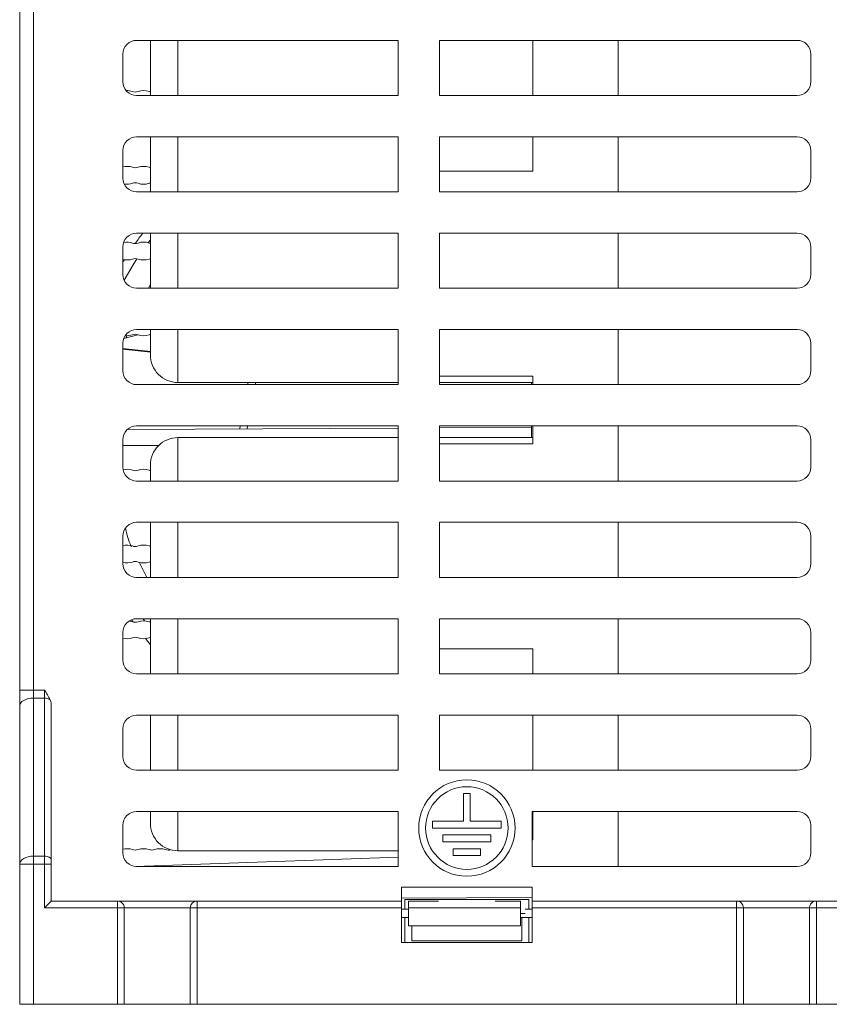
# Model space of a CAD drawing. Header units: millimetres. Extents: x -420 to 420, y -297 to 297.
# Tile 63 of 146: x -270 to -211, y 94 to 166. Entities that reach past the tile are written whole.
import ezdxf

# ---------------------------------------------------------------- set-up
doc = ezdxf.new("R2010")
doc.units = ezdxf.units.MM
doc.header["$MEASUREMENT"] = 0
doc.layers.add('layer 1', color=7, linetype='Continuous')

msp = doc.modelspace()

# ---------------------------------------------------------------- linework, layer by layer
at = {"layer": 'layer 1', "lineweight": 9}
for points in [[(-269.8955, 117.1018), (-269.8955, 117.1018), (-269.8955, 204.0474), (-269.8955, 204.0474)], [(-268.8955, 204.1655), (-268.8955, 204.1655), (-268.8955, 117.1018), (-268.8955, 117.1018)], [(-242.3955, 164.2835), (-242.3955, 164.2835), (-261.3955, 164.2835), (-261.3955, 164.2835)], [(-260.3955, 160.2835), (-260.3955, 160.2835), (-260.3955, 164.2835), (-260.3955, 164.2835)], [(-258.3955, 164.2835), (-258.3955, 164.2835), (-258.3955, 160.2835), (-258.3955, 160.2835)], [(-242.3955, 164.2835), (-242.3955, 164.2835), (-242.3955, 160.2835), (-242.3955, 160.2835)], [(-213.3955, 164.2835), (-213.3955, 164.2835), (-239.3955, 164.2835), (-239.3955, 164.2835)], [(-239.3955, 160.2835), (-239.3955, 160.2835), (-239.3955, 164.2835), (-239.3955, 164.2835)], [(-232.5955, 160.2835), (-232.5955, 160.2835), (-232.5955, 164.2835), (-232.5955, 164.2835)], [(-226.3955, 164.2835), (-226.3955, 164.2835), (-226.3955, 160.2835), (-226.3955, 160.2835)], [(-262.3955, 163.2835), (-262.3955, 163.2835), (-262.3955, 161.2835), (-262.3955, 161.2835)], [(-212.3955, 161.2835), (-212.3955, 161.2835), (-212.3955, 163.2835), (-212.3955, 163.2835)], [(-213.3955, 160.2835), (-212.8432, 160.2835), (-212.3955, 160.7312), (-212.3955, 161.2835)], [(-261.6955, 160.5649), (-261.8425, 160.6169), (-261.9983, 160.6397), (-262.1542, 160.6321)], [(-261.6955, 160.5649), (-261.5661, 160.5191), (-261.4249, 160.5191), (-261.2955, 160.5649)], [(-261.3955, 160.2835), (-261.3955, 160.2835), (-242.3955, 160.2835), (-242.3955, 160.2835)], [(-260.4955, 160.5649), (-260.7543, 160.6564), (-261.0366, 160.6564), (-261.2955, 160.5649)], [(-260.4955, 160.5649), (-260.4629, 160.5534), (-260.4295, 160.5447), (-260.3955, 160.5389)], [(-239.3955, 160.2835), (-239.3955, 160.2835), (-213.3955, 160.2835), (-213.3955, 160.2835)], [(-242.3955, 157.2835), (-242.3955, 157.2835), (-261.3955, 157.2835), (-261.3955, 157.2835)], [(-260.3955, 153.4192), (-260.3955, 153.4192), (-260.3955, 157.2835), (-260.3955, 157.2835)], [(-258.3955, 157.2835), (-258.3955, 157.2835), (-258.3955, 153.2622), (-258.3955, 153.2622)], [(-242.3955, 157.2835), (-242.3955, 157.2835), (-242.3955, 153.2835), (-242.3955, 153.2835)], [(-213.3955, 157.2835), (-213.3955, 157.2835), (-239.3955, 157.2835), (-239.3955, 157.2835)], [(-239.3955, 153.2835), (-239.3955, 153.2835), (-239.3955, 157.2835), (-239.3955, 157.2835)], [(-232.5955, 154.784), (-232.5955, 154.784), (-232.5955, 157.2835), (-232.5955, 157.2835)], [(-226.3955, 157.2835), (-226.3955, 157.2835), (-226.3955, 153.2835), (-226.3955, 153.2835)], [(-262.3955, 156.2835), (-262.3955, 156.2835), (-262.3955, 154.2835), (-262.3955, 154.2835)], [(-212.3955, 154.2835), (-212.3955, 154.2835), (-212.3955, 156.2835), (-212.3955, 156.2835)], [(-261.6955, 155.0649), (-261.9206, 155.1445), (-262.1643, 155.1551), (-262.3955, 155.0954)], [(-260.4955, 155.0649), (-260.7543, 155.1564), (-261.0366, 155.1564), (-261.2955, 155.0649)], [(-261.6955, 155.0649), (-261.5661, 155.0191), (-261.4249, 155.0191), (-261.2955, 155.0649)], [(-260.4955, 155.0649), (-260.4629, 155.0534), (-260.4295, 155.0447), (-260.3955, 155.0389)], [(-232.5955, 154.784), (-232.5955, 154.784), (-239.3955, 154.784), (-239.3955, 154.784)], [(-262.2969, 153.8505), (-262.0953, 153.8162), (-261.8883, 153.834), (-261.6955, 153.9021)], [(-261.2955, 153.9021), (-261.4249, 153.9479), (-261.5661, 153.9479), (-261.6955, 153.9021)], [(-261.2955, 153.9021), (-261.0366, 153.8106), (-260.7543, 153.8106), (-260.4955, 153.9021)], [(-260.3955, 153.928), (-260.4295, 153.9223), (-260.4629, 153.9136), (-260.4955, 153.9021)], [(-213.3955, 153.2835), (-212.8432, 153.2835), (-212.3955, 153.7312), (-212.3955, 154.2835)], [(-261.3955, 153.2835), (-261.3955, 153.2835), (-242.3955, 153.2835), (-242.3955, 153.2835)], [(-260.3955, 153.2835), (-260.3955, 153.2835), (-260.3955, 153.4192), (-260.3955, 153.4192)], [(-239.3955, 153.2835), (-239.3955, 153.2835), (-213.3955, 153.2835), (-213.3955, 153.2835)], [(-260.9438, 150.2835), (-261.1334, 150.0361), (-261.3182, 149.7851), (-261.498, 149.5306)], [(-242.3955, 150.2835), (-242.3955, 150.2835), (-261.3955, 150.2835), (-261.3955, 150.2835)], [(-260.3955, 146.2835), (-260.3955, 146.2835), (-260.3955, 150.2835), (-260.3955, 150.2835)], [(-258.3955, 150.2835), (-258.3955, 150.2835), (-258.3955, 146.2835), (-258.3955, 146.2835)], [(-242.3955, 150.2835), (-242.3955, 150.2835), (-242.3955, 146.2835), (-242.3955, 146.2835)], [(-213.3955, 150.2835), (-213.3955, 150.2835), (-239.3955, 150.2835), (-239.3955, 150.2835)], [(-239.3955, 146.2835), (-239.3955, 146.2835), (-239.3955, 150.2835), (-239.3955, 150.2835)], [(-226.3955, 150.2835), (-226.3955, 150.2835), (-226.3955, 146.2835), (-226.3955, 146.2835)], [(-261.6955, 149.5649), (-261.9027, 149.6382), (-262.1262, 149.6531), (-262.3413, 149.608)], [(-261.6955, 149.5649), (-261.5661, 149.5191), (-261.4249, 149.5191), (-261.2955, 149.5649)], [(-260.4955, 149.5649), (-260.7543, 149.6564), (-261.0366, 149.6564), (-261.2955, 149.5649)], [(-260.4955, 149.5649), (-260.4629, 149.5534), (-260.4295, 149.5447), (-260.3955, 149.5389)], [(-262.3955, 149.2835), (-262.3955, 149.2835), (-262.3955, 147.2835), (-262.3955, 147.2835)], [(-212.3955, 147.2835), (-212.3955, 147.2835), (-212.3955, 149.2835), (-212.3955, 149.2835)], [(-262.3955, 148.3716), (-262.1643, 148.3119), (-261.9206, 148.3225), (-261.6955, 148.4021)], [(-262.2819, 148.3481), (-262.3201, 148.2867), (-262.3579, 148.2252), (-262.3955, 148.1635)], [(-261.2955, 148.4021), (-261.4249, 148.4479), (-261.5661, 148.4479), (-261.6955, 148.4021)], [(-261.2955, 148.4021), (-261.0366, 148.3106), (-260.7543, 148.3106), (-260.4955, 148.4021)], [(-260.3955, 148.428), (-260.4295, 148.4223), (-260.4629, 148.4136), (-260.4955, 148.4021)], [(-213.3955, 146.2835), (-212.8432, 146.2835), (-212.3955, 146.7312), (-212.3955, 147.2835)], [(-261.3955, 146.2835), (-261.3955, 146.2835), (-242.3955, 146.2835), (-242.3955, 146.2835)], [(-260.3955, 146.5538), (-260.3955, 146.5538), (-260.5352, 146.2835), (-260.5352, 146.2835)], [(-239.3955, 146.2835), (-239.3955, 146.2835), (-213.3955, 146.2835), (-213.3955, 146.2835)], [(-242.3955, 143.2835), (-242.3955, 143.2835), (-261.3955, 143.2835), (-261.3955, 143.2835)], [(-260.3955, 141.4396), (-260.3955, 141.4396), (-260.3955, 143.2835), (-260.3955, 143.2835)], [(-258.3955, 143.2835), (-258.3955, 143.2835), (-258.3955, 139.4396), (-258.3955, 139.4396)], [(-242.3955, 143.2835), (-242.3955, 143.2835), (-242.3955, 139.2835), (-242.3955, 139.2835)], [(-213.3955, 143.2835), (-213.3955, 143.2835), (-239.3955, 143.2835), (-239.3955, 143.2835)], [(-239.3955, 139.2835), (-239.3955, 139.2835), (-239.3955, 143.2835), (-239.3955, 143.2835)], [(-226.3955, 143.2835), (-226.3955, 143.2835), (-226.3955, 139.2835), (-226.3955, 139.2835)], [(-261.3061, 142.9058), (-261.3061, 142.9058), (-262.3333, 142.6305), (-262.3333, 142.6305)], [(-262.2259, 142.8406), (-262.0467, 142.821), (-261.8654, 142.842), (-261.6955, 142.9021)], [(-262.0986, 142.8464), (-262.0986, 142.8464), (-262.1524, 142.679), (-262.1524, 142.679)], [(-261.2955, 142.9021), (-261.4249, 142.9479), (-261.5661, 142.9479), (-261.6955, 142.9021)], [(-261.2955, 142.9021), (-261.0366, 142.8106), (-260.7543, 142.8106), (-260.4955, 142.9021)], [(-260.3955, 142.928), (-260.4295, 142.9223), (-260.4629, 142.9136), (-260.4955, 142.9021)], [(-262.3955, 142.2835), (-262.3955, 142.2835), (-262.3955, 140.2835), (-262.3955, 140.2835)], [(-260.3955, 141.6861), (-260.3955, 141.6861), (-262.3955, 141.9146), (-262.3955, 141.9146)], [(-260.3955, 141.6304), (-260.3955, 141.6304), (-262.3955, 141.8478), (-262.3955, 141.8478)], [(-212.3955, 140.2835), (-212.3955, 140.2835), (-212.3955, 142.2835), (-212.3955, 142.2835)], [(-213.3955, 139.2835), (-212.8432, 139.2835), (-212.3955, 139.7312), (-212.3955, 140.2835)], [(-258.3955, 139.4396), (-258.3955, 139.4396), (-242.3955, 139.4396), (-242.3955, 139.4396)], [(-253.3427, 139.2835), (-253.3427, 139.2835), (-253.2924, 139.4396), (-253.2924, 139.4396)], [(-252.7701, 139.2835), (-252.7701, 139.2835), (-252.7252, 139.4396), (-252.7252, 139.4396)], [(-232.5955, 139.8945), (-232.5955, 139.8945), (-239.3955, 139.8945), (-239.3955, 139.8945)], [(-239.3955, 139.4396), (-239.3955, 139.4396), (-232.5955, 139.4396), (-232.5955, 139.4396)], [(-232.6955, 139.2835), (-232.6955, 139.2835), (-232.6955, 139.4396), (-232.6955, 139.4396)], [(-232.5955, 139.2835), (-232.5955, 139.2835), (-232.5955, 139.8945), (-232.5955, 139.8945)], [(-261.3955, 139.2835), (-261.3955, 139.2835), (-242.3955, 139.2835), (-242.3955, 139.2835)], [(-239.3955, 139.2835), (-239.3955, 139.2835), (-213.3955, 139.2835), (-213.3955, 139.2835)], [(-262.0687, 136.0229), (-262.0687, 136.0229), (-242.3955, 136.1259), (-242.3955, 136.1259)], [(-242.3955, 136.2835), (-242.3955, 136.2835), (-261.3955, 136.2835), (-261.3955, 136.2835)], [(-253.8894, 136.0658), (-253.8894, 136.0658), (-253.8805, 136.2835), (-253.8805, 136.2835)], [(-253.3601, 136.0685), (-253.3601, 136.0685), (-253.3404, 136.2835), (-253.3404, 136.2835)], [(-242.3955, 136.2835), (-242.3955, 136.2835), (-242.3955, 132.2835), (-242.3955, 132.2835)], [(-213.3955, 136.2835), (-213.3955, 136.2835), (-239.3955, 136.2835), (-239.3955, 136.2835)], [(-239.3955, 132.2835), (-239.3955, 132.2835), (-239.3955, 136.2835), (-239.3955, 136.2835)], [(-239.3955, 136.1417), (-239.3955, 136.1417), (-232.6955, 136.1767), (-232.6955, 136.1767)], [(-232.6955, 135.4339), (-232.6955, 135.4339), (-232.6955, 136.2835), (-232.6955, 136.2835)], [(-232.5955, 134.979), (-232.5955, 134.979), (-232.5955, 136.2835), (-232.5955, 136.2835)], [(-226.3955, 136.2835), (-226.3955, 136.2835), (-226.3955, 132.2835), (-226.3955, 132.2835)], [(-262.3955, 135.2835), (-262.3955, 135.2835), (-262.3955, 133.2835), (-262.3955, 133.2835)], [(-242.3955, 135.4339), (-242.3955, 135.4339), (-258.3955, 135.4339), (-258.3955, 135.4339)], [(-258.3955, 135.4339), (-258.3955, 135.4339), (-258.3955, 132.2835), (-258.3955, 132.2835)], [(-232.5955, 135.4339), (-232.5955, 135.4339), (-239.3955, 135.4339), (-239.3955, 135.4339)], [(-212.3955, 133.2835), (-212.3955, 133.2835), (-212.3955, 135.2835), (-212.3955, 135.2835)], [(-262.3955, 134.8689), (-262.3955, 134.8689), (-259.8025, 134.8553), (-259.8025, 134.8553)], [(-232.5955, 134.979), (-232.5955, 134.979), (-239.3955, 134.979), (-239.3955, 134.979)], [(-261.6955, 133.0649), (-261.9149, 133.1425), (-262.1522, 133.1545), (-262.3784, 133.0997)], [(-261.6955, 133.0649), (-261.5661, 133.0191), (-261.4249, 133.0191), (-261.2955, 133.0649)], [(-260.4955, 133.0649), (-260.7543, 133.1564), (-261.0366, 133.1564), (-261.2955, 133.0649)], [(-260.4955, 133.0649), (-260.4629, 133.0534), (-260.4295, 133.0447), (-260.3955, 133.0389)], [(-260.3955, 132.2835), (-260.3955, 132.2835), (-260.3955, 133.4339), (-260.3955, 133.4339)], [(-213.3955, 132.2835), (-212.8432, 132.2835), (-212.3955, 132.7312), (-212.3955, 133.2835)], [(-261.3955, 132.2835), (-261.3955, 132.2835), (-242.3955, 132.2835), (-242.3955, 132.2835)], [(-239.3955, 132.2835), (-239.3955, 132.2835), (-213.3955, 132.2835), (-213.3955, 132.2835)], [(-242.3955, 129.2835), (-242.3955, 129.2835), (-261.3955, 129.2835), (-261.3955, 129.2835)], [(-260.3955, 125.2835), (-260.3955, 125.2835), (-260.3955, 129.2835), (-260.3955, 129.2835)], [(-258.3955, 129.2835), (-258.3955, 129.2835), (-258.3955, 125.2835), (-258.3955, 125.2835)], [(-242.3955, 129.2835), (-242.3955, 129.2835), (-242.3955, 125.2835), (-242.3955, 125.2835)], [(-213.3955, 129.2835), (-213.3955, 129.2835), (-239.3955, 129.2835), (-239.3955, 129.2835)], [(-239.3955, 125.2835), (-239.3955, 125.2835), (-239.3955, 129.2835), (-239.3955, 129.2835)], [(-226.3955, 129.2835), (-226.3955, 129.2835), (-226.3955, 125.2835), (-226.3955, 125.2835)], [(-262.3955, 128.2835), (-262.3955, 128.2835), (-262.3955, 126.2835), (-262.3955, 126.2835)], [(-212.3955, 126.2835), (-212.3955, 126.2835), (-212.3955, 128.2835), (-212.3955, 128.2835)], [(-261.6955, 127.5649), (-261.9206, 127.6445), (-262.1643, 127.6551), (-262.3955, 127.5954)], [(-261.6955, 127.5649), (-261.5661, 127.5191), (-261.4249, 127.5191), (-261.2955, 127.5649)], [(-260.4955, 127.5649), (-260.7543, 127.6564), (-261.0366, 127.6564), (-261.2955, 127.5649)], [(-260.4955, 127.5649), (-260.4629, 127.5534), (-260.4295, 127.5447), (-260.3955, 127.5389)], [(-262.3955, 126.3716), (-262.1643, 126.3119), (-261.9206, 126.3225), (-261.6955, 126.4021)], [(-261.2955, 126.4021), (-261.4249, 126.4479), (-261.5661, 126.4479), (-261.6955, 126.4021)], [(-261.2955, 126.4021), (-261.0366, 126.3106), (-260.7543, 126.3106), (-260.4955, 126.4021)], [(-261.2042, 126.3836), (-261.2042, 126.3836), (-260.6467, 125.2835), (-260.6467, 125.2835)], [(-260.3955, 126.428), (-260.4295, 126.4223), (-260.4629, 126.4136), (-260.4955, 126.4021)], [(-213.3955, 125.2835), (-212.8432, 125.2835), (-212.3955, 125.7312), (-212.3955, 126.2835)], [(-261.3955, 125.2835), (-261.3955, 125.2835), (-242.3955, 125.2835), (-242.3955, 125.2835)], [(-239.3955, 125.2835), (-239.3955, 125.2835), (-213.3955, 125.2835), (-213.3955, 125.2835)], [(-242.3955, 122.2835), (-242.3955, 122.2835), (-261.3955, 122.2835), (-261.3955, 122.2835)], [(-260.8178, 122.131), (-260.8178, 122.131), (-260.9261, 122.2835), (-260.9261, 122.2835)], [(-260.3955, 118.2835), (-260.3955, 118.2835), (-260.3955, 122.2835), (-260.3955, 122.2835)], [(-258.3955, 122.2835), (-258.3955, 122.2835), (-258.3955, 118.2835), (-258.3955, 118.2835)], [(-242.3955, 122.2835), (-242.3955, 122.2835), (-242.3955, 118.2835), (-242.3955, 118.2835)], [(-213.3955, 122.2835), (-213.3955, 122.2835), (-239.3955, 122.2835), (-239.3955, 122.2835)], [(-239.3955, 118.2835), (-239.3955, 118.2835), (-239.3955, 122.2835), (-239.3955, 122.2835)], [(-226.3955, 122.2835), (-226.3955, 122.2835), (-226.3955, 118.2835), (-226.3955, 118.2835)], [(-261.6955, 122.0649), (-261.7742, 122.0927), (-261.8557, 122.1123), (-261.9385, 122.1232)], [(-261.7598, 122.2148), (-261.7598, 122.2148), (-261.6471, 122.05), (-261.6471, 122.05)], [(-261.6955, 122.0649), (-261.5661, 122.0191), (-261.4249, 122.0191), (-261.2955, 122.0649)], [(-260.4955, 122.0649), (-260.7543, 122.1564), (-261.0366, 122.1564), (-261.2955, 122.0649)], [(-260.4955, 122.0649), (-260.4629, 122.0534), (-260.4295, 122.0447), (-260.3955, 122.0389)], [(-262.3955, 121.2835), (-262.3955, 121.2835), (-262.3955, 119.2835), (-262.3955, 119.2835)], [(-262.3955, 120.8716), (-262.1643, 120.8119), (-261.9206, 120.8225), (-261.6955, 120.9021)], [(-261.2955, 120.9021), (-261.4249, 120.9479), (-261.5661, 120.9479), (-261.6955, 120.9021)], [(-261.2955, 120.9021), (-261.0366, 120.8106), (-260.7543, 120.8106), (-260.4955, 120.9021)], [(-260.3955, 120.928), (-260.4295, 120.9223), (-260.4629, 120.9136), (-260.4955, 120.9021)], [(-212.3955, 119.2835), (-212.3955, 119.2835), (-212.3955, 121.2835), (-212.3955, 121.2835)], [(-232.5955, 120.0896), (-232.5955, 120.0896), (-239.3955, 120.0896), (-239.3955, 120.0896)], [(-232.5955, 118.2835), (-232.5955, 118.2835), (-232.5955, 120.0896), (-232.5955, 120.0896)], [(-213.3955, 118.2835), (-212.8432, 118.2835), (-212.3955, 118.7312), (-212.3955, 119.2835)], [(-261.3955, 118.2835), (-261.3955, 118.2835), (-242.3955, 118.2835), (-242.3955, 118.2835)], [(-239.3955, 118.2835), (-239.3955, 118.2835), (-213.3955, 118.2835), (-213.3955, 118.2835)], [(-269.8955, 117.1018), (-269.8955, 117.1018), (-268.8955, 117.1018), (-268.8955, 117.1018)], [(-269.8955, 117.1018), (-269.8955, 117.1018), (-269.8955, 115.9458), (-269.8955, 115.9458)], [(-268.8955, 116.5238), (-268.8955, 116.5238), (-268.8955, 117.1018), (-268.8955, 117.1018)], [(-268.8955, 117.1018), (-268.8955, 117.1018), (-268.0955, 117.1018), (-268.0955, 117.1018)], [(-268.0955, 116.5238), (-268.0955, 116.5238), (-268.0955, 117.1018), (-268.0955, 117.1018)], [(-269.8955, 104.4652), (-269.8955, 104.4652), (-269.8955, 115.9458), (-269.8955, 115.9458)], [(-268.8955, 116.5238), (-268.8955, 116.5238), (-268.8955, 105.0432), (-268.8955, 105.0432)], [(-268.0955, 116.5238), (-268.0955, 116.5238), (-268.8955, 116.5238), (-268.8955, 116.5238)], [(-267.6776, 116.3935), (-267.7976, 116.484), (-267.9453, 116.53), (-268.0955, 116.5238)], [(-268.0955, 105.0432), (-268.0955, 105.0432), (-268.0955, 116.5238), (-268.0955, 116.5238)], [(-267.5955, 115.9185), (-267.5955, 116.0873), (-267.624, 116.2524), (-267.6776, 116.3935)], [(-267.6776, 116.3935), (-267.6776, 116.3935), (-267.6776, 116.3934), (-267.6776, 116.3934)], [(-267.5955, 115.9185), (-267.5955, 116.0873), (-267.624, 116.2524), (-267.6776, 116.3935)], [(-267.5955, 115.9185), (-267.5955, 116.0873), (-267.624, 116.2524), (-267.6776, 116.3934)], [(-267.5955, 115.9185), (-267.5955, 116.0873), (-267.624, 116.2524), (-267.6776, 116.3934)], [(-267.5955, 115.9185), (-267.5955, 116.0873), (-267.624, 116.2524), (-267.6776, 116.3934)], [(-267.5955, 115.9185), (-267.5955, 116.0873), (-267.624, 116.2524), (-267.6776, 116.3934)], [(-267.5955, 115.9185), (-267.5955, 116.0873), (-267.624, 116.2524), (-267.6776, 116.3934)], [(-267.5955, 115.9185), (-267.5955, 116.0873), (-267.624, 116.2524), (-267.6776, 116.3934)], [(-267.5955, 115.9185), (-267.5955, 116.0873), (-267.624, 116.2524), (-267.6776, 116.3934)], [(-267.5955, 115.9185), (-267.5955, 116.0873), (-267.624, 116.2524), (-267.6776, 116.3934)], [(-267.5955, 115.9185), (-267.5955, 116.0873), (-267.624, 116.2524), (-267.6776, 116.3934)], [(-267.5955, 115.9185), (-267.5955, 116.0873), (-267.624, 116.2524), (-267.6776, 116.3934)], [(-267.5955, 115.9185), (-267.5955, 116.0872), (-267.624, 116.2524), (-267.6776, 116.3934)], [(-267.5955, 115.9185), (-267.5955, 116.0872), (-267.624, 116.2524), (-267.6776, 116.3934)], [(-267.5955, 115.9184), (-267.5955, 116.0872), (-267.624, 116.2524), (-267.6776, 116.3934)], [(-267.5955, 115.9184), (-267.5955, 116.0872), (-267.624, 116.2524), (-267.6776, 116.3934)], [(-267.5955, 115.9184), (-267.5955, 116.0872), (-267.624, 116.2524), (-267.6776, 116.3934)], [(-267.5955, 115.9184), (-267.5955, 116.0872), (-267.624, 116.2523), (-267.6776, 116.3934)], [(-267.5955, 115.9184), (-267.5955, 116.0872), (-267.624, 116.2523), (-267.6776, 116.3934)], [(-267.5955, 115.9184), (-267.5955, 116.0872), (-267.624, 116.2523), (-267.6776, 116.3934)], [(-267.5955, 115.9184), (-267.5955, 116.0872), (-267.624, 116.2523), (-267.6776, 116.3934)], [(-267.5955, 115.9185), (-267.5955, 115.9185), (-267.5955, 115.9184), (-267.5955, 115.9184)], [(-267.5955, 115.9185), (-267.5955, 115.9185), (-267.5955, 104.7542), (-267.5955, 104.7542)], [(-242.3955, 115.2835), (-242.3955, 115.2835), (-261.3955, 115.2835), (-261.3955, 115.2835)], [(-260.3955, 111.2835), (-260.3955, 111.2835), (-260.3955, 115.2835), (-260.3955, 115.2835)], [(-258.3955, 115.2835), (-258.3955, 115.2835), (-258.3955, 111.2835), (-258.3955, 111.2835)], [(-242.3955, 115.2835), (-242.3955, 115.2835), (-242.3955, 111.2835), (-242.3955, 111.2835)], [(-213.3955, 115.2835), (-213.3955, 115.2835), (-239.3955, 115.2835), (-239.3955, 115.2835)], [(-239.3955, 111.2835), (-239.3955, 111.2835), (-239.3955, 115.2835), (-239.3955, 115.2835)], [(-232.5955, 111.2835), (-232.5955, 111.2835), (-232.5955, 115.2835), (-232.5955, 115.2835)], [(-226.3955, 115.2835), (-226.3955, 115.2835), (-226.3955, 111.2835), (-226.3955, 111.2835)], [(-262.3955, 114.2835), (-262.3955, 114.2835), (-262.3955, 112.2835), (-262.3955, 112.2835)], [(-212.3955, 112.2835), (-212.3955, 112.2835), (-212.3955, 114.2835), (-212.3955, 114.2835)], [(-213.3955, 111.2835), (-212.8432, 111.2835), (-212.3955, 111.7312), (-212.3955, 112.2835)], [(-261.3955, 111.2835), (-261.3955, 111.2835), (-242.3955, 111.2835), (-242.3955, 111.2835)], [(-239.3955, 111.2835), (-239.3955, 111.2835), (-213.3955, 111.2835), (-213.3955, 111.2835)], [(-237.6455, 109.5835), (-237.6455, 109.5835), (-237.6455, 107.5835), (-237.6455, 107.5835)], [(-237.6455, 109.5835), (-237.6455, 109.5835), (-237.1455, 109.5835), (-237.1455, 109.5835)], [(-237.1455, 109.5835), (-237.1455, 109.5835), (-237.1455, 107.5835), (-237.1455, 107.5835)], [(-242.3955, 108.2835), (-242.3955, 108.2835), (-261.3955, 108.2835), (-261.3955, 108.2835)], [(-260.3955, 107.7246), (-260.3955, 107.7246), (-260.3955, 108.2835), (-260.3955, 108.2835)], [(-258.3955, 108.2835), (-258.3955, 108.2835), (-258.3955, 105.7693), (-258.3955, 105.7693)], [(-242.3955, 108.2835), (-242.3955, 108.2835), (-242.3955, 104.2835), (-242.3955, 104.2835)], [(-213.3955, 108.2835), (-213.3955, 108.2835), (-232.6455, 108.2835), (-232.6455, 108.2835)], [(-232.6455, 108.2835), (-232.6455, 108.2835), (-232.6455, 104.2835), (-232.6455, 104.2835)], [(-232.5955, 106.2332), (-232.5955, 106.2332), (-232.5955, 108.2835), (-232.5955, 108.2835)], [(-226.3955, 108.2835), (-226.3955, 108.2835), (-226.3955, 104.2835), (-226.3955, 104.2835)], [(-262.3955, 107.2835), (-262.3955, 107.2835), (-262.3955, 105.2835), (-262.3955, 105.2835)], [(-260.3955, 107.4339), (-260.3955, 107.4339), (-260.3955, 107.7246), (-260.3955, 107.7246)], [(-239.8955, 107.5835), (-239.8955, 107.5835), (-237.6455, 107.5835), (-237.6455, 107.5835)], [(-239.8955, 107.0835), (-239.8955, 107.0835), (-239.8955, 107.5835), (-239.8955, 107.5835)], [(-237.1455, 107.5835), (-237.1455, 107.5835), (-234.8955, 107.5835), (-234.8955, 107.5835)], [(-234.8955, 107.0835), (-234.8955, 107.0835), (-234.8955, 107.5835), (-234.8955, 107.5835)], [(-212.3955, 105.2835), (-212.3955, 105.2835), (-212.3955, 107.2835), (-212.3955, 107.2835)], [(-239.8955, 107.0835), (-239.8955, 107.0835), (-234.8955, 107.0835), (-234.8955, 107.0835)], [(-239.1455, 106.0835), (-239.1455, 106.0835), (-239.1455, 106.5835), (-239.1455, 106.5835)], [(-239.1455, 106.5835), (-239.1455, 106.5835), (-235.6455, 106.5835), (-235.6455, 106.5835)], [(-235.6455, 106.0835), (-235.6455, 106.0835), (-235.6455, 106.5835), (-235.6455, 106.5835)], [(-232.6455, 106.8678), (-232.6455, 106.8678), (-232.5955, 106.8678), (-232.5955, 106.8678)], [(-239.1455, 106.0835), (-239.1455, 106.0835), (-235.6455, 106.0835), (-235.6455, 106.0835)], [(-232.5955, 106.2332), (-232.5955, 106.2332), (-232.6455, 106.2332), (-232.6455, 106.2332)], [(-261.6955, 105.5149), (-261.9206, 105.5945), (-262.1643, 105.6051), (-262.3955, 105.5454)], [(-261.6955, 105.5149), (-261.5661, 105.4691), (-261.4249, 105.4691), (-261.2955, 105.5149)], [(-260.4955, 105.5149), (-260.7543, 105.6064), (-261.0366, 105.6064), (-261.2955, 105.5149)], [(-260.4955, 105.5149), (-260.3661, 105.4691), (-260.2249, 105.4691), (-260.0955, 105.5149)], [(-259.2955, 105.5149), (-259.5543, 105.6064), (-259.8366, 105.6064), (-260.0955, 105.5149)], [(-259.2955, 105.5149), (-259.1761, 105.4727), (-259.0464, 105.4693), (-258.9249, 105.5053)], [(-258.3955, 105.7693), (-258.3955, 105.7693), (-258.3955, 105.4339), (-258.3955, 105.4339)], [(-258.3955, 105.4339), (-258.3955, 105.4339), (-242.3955, 105.4339), (-242.3955, 105.4339)], [(-238.3955, 105.0835), (-238.3955, 105.0835), (-238.3955, 105.5835), (-238.3955, 105.5835)], [(-238.3955, 105.5835), (-238.3955, 105.5835), (-236.3955, 105.5835), (-236.3955, 105.5835)], [(-236.3955, 105.0835), (-236.3955, 105.0835), (-236.3955, 105.5835), (-236.3955, 105.5835)], [(-213.3955, 104.2835), (-212.8432, 104.2835), (-212.3955, 104.7312), (-212.3955, 105.2835)], [(-269.8955, 94.2835), (-269.8955, 94.2835), (-269.8955, 104.4652), (-269.8955, 104.4652)], [(-269.8955, 104.4652), (-269.8955, 104.4652), (-268.8955, 104.4652), (-268.8955, 104.4652)], [(-268.8955, 104.4652), (-268.8955, 104.4652), (-268.8955, 105.0432), (-268.8955, 105.0432)], [(-268.8955, 105.0432), (-268.8955, 105.0432), (-268.0955, 105.0432), (-268.0955, 105.0432)], [(-268.8955, 104.4652), (-268.8955, 104.4652), (-268.8955, 94.2835), (-268.8955, 94.2835)], [(-268.0955, 104.4652), (-268.0955, 104.4652), (-268.8955, 104.4652), (-268.8955, 104.4652)], [(-268.0955, 104.4652), (-268.0955, 104.4652), (-268.0955, 105.0432), (-268.0955, 105.0432)], [(-268.0955, 101.2835), (-268.0955, 101.2835), (-268.0955, 104.4652), (-268.0955, 104.4652)], [(-267.5955, 104.4652), (-267.5955, 104.4652), (-268.0955, 104.4652), (-268.0955, 104.4652)], [(-267.5955, 104.7542), (-267.5955, 104.7542), (-267.5955, 104.4652), (-267.5955, 104.4652)], [(-267.5955, 104.4652), (-267.5955, 104.4652), (-267.5955, 101.7835), (-267.5955, 101.7835)], [(-261.5028, 104.2893), (-261.5028, 104.2893), (-242.3955, 104.9565), (-242.3955, 104.9565)], [(-238.3955, 105.0835), (-238.3955, 105.0835), (-236.3955, 105.0835), (-236.3955, 105.0835)], [(-261.3955, 104.2835), (-261.3955, 104.2835), (-242.3955, 104.2835), (-242.3955, 104.2835)], [(-232.6455, 104.2835), (-232.6455, 104.2835), (-213.3955, 104.2835), (-213.3955, 104.2835)], [(-242.1455, 102.7835), (-242.1455, 102.7835), (-232.6455, 102.7835), (-232.6455, 102.7835)], [(-242.1455, 101.7835), (-242.1455, 101.7835), (-242.1455, 102.7835), (-242.1455, 102.7835)], [(-232.6455, 101.7835), (-232.6455, 101.7835), (-232.6455, 102.7835), (-232.6455, 102.7835)], [(-267.5955, 101.7835), (-267.5955, 101.7835), (-268.0955, 101.2835), (-268.0955, 101.2835)], [(-267.5955, 101.7835), (-267.5955, 101.7835), (-262.7955, 101.7835), (-262.7955, 101.7835)], [(-262.7955, 101.7835), (-262.7955, 101.7835), (-262.7955, 101.2835), (-262.7955, 101.2835)], [(-262.7955, 101.7835), (-262.7955, 101.7835), (-256.9955, 101.7835), (-256.9955, 101.7835)], [(-256.9955, 101.7835), (-256.9955, 101.7835), (-256.9955, 101.2835), (-256.9955, 101.2835)], [(-256.9955, 101.7835), (-256.9955, 101.7835), (-242.1455, 101.7835), (-242.1455, 101.7835)], [(-242.1455, 101.9968), (-242.1455, 101.9968), (-232.6455, 102.0466), (-232.6455, 102.0466)], [(-242.1455, 101.7835), (-242.1455, 101.7835), (-242.1455, 101.2835), (-242.1455, 101.2835)], [(-241.8955, 101.1835), (-241.8955, 101.1835), (-241.8955, 101.8835), (-241.8955, 101.8835)], [(-241.8955, 101.8835), (-241.8955, 101.8835), (-232.8955, 101.8835), (-232.8955, 101.8835)], [(-241.6455, 101.7835), (-241.6455, 101.7835), (-239.457, 101.7835), (-239.457, 101.7835)], [(-241.6455, 101.2835), (-241.6455, 101.2835), (-241.6455, 101.7835), (-241.6455, 101.7835)], [(-235.3339, 101.7835), (-235.3339, 101.7835), (-233.4955, 101.7835), (-233.4955, 101.7835)], [(-233.4955, 101.7835), (-233.4955, 101.7835), (-233.4955, 101.2835), (-233.4955, 101.2835)], [(-232.8955, 101.8835), (-232.8955, 101.8835), (-232.8955, 101.1835), (-232.8955, 101.1835)], [(-232.6455, 101.7835), (-232.6455, 101.7835), (-217.7955, 101.7835), (-217.7955, 101.7835)], [(-232.6455, 101.2835), (-232.6455, 101.2835), (-232.6455, 101.7835), (-232.6455, 101.7835)], [(-217.7955, 101.7835), (-217.7955, 101.7835), (-217.7955, 101.2835), (-217.7955, 101.2835)], [(-217.7955, 101.7835), (-217.7955, 101.7835), (-211.9955, 101.7835), (-211.9955, 101.7835)], [(-211.9955, 101.7835), (-211.9955, 101.7835), (-211.9955, 101.2835), (-211.9955, 101.2835)], [(-211.9955, 101.7835), (-211.9955, 101.7835), (-207.1955, 101.7835), (-207.1955, 101.7835)], [(-262.7955, 101.2835), (-262.7955, 101.2835), (-268.0955, 101.2835), (-268.0955, 101.2835)], [(-262.7955, 94.2835), (-262.7955, 94.2835), (-262.7955, 101.2835), (-262.7955, 101.2835)], [(-262.7955, 101.2835), (-262.7955, 101.2835), (-262.2955, 101.2835), (-262.2955, 101.2835)], [(-262.2955, 101.2835), (-262.2955, 101.2835), (-262.2955, 94.2835), (-262.2955, 94.2835)], [(-257.4955, 101.2835), (-257.4955, 101.2835), (-262.2955, 101.2835), (-262.2955, 101.2835)], [(-257.4955, 94.2835), (-257.4955, 94.2835), (-257.4955, 101.2835), (-257.4955, 101.2835)], [(-257.4955, 101.2835), (-257.4955, 101.2835), (-256.9955, 101.2835), (-256.9955, 101.2835)], [(-256.9955, 101.2835), (-256.9955, 101.2835), (-256.9955, 94.2835), (-256.9955, 94.2835)], [(-242.1455, 101.2835), (-242.1455, 101.2835), (-256.9955, 101.2835), (-256.9955, 101.2835)], [(-242.1455, 101.2835), (-242.1455, 101.2835), (-242.1455, 98.7835), (-242.1455, 98.7835)], [(-241.6455, 101.1835), (-241.6455, 101.1835), (-242.1455, 101.1835), (-242.1455, 101.1835)], [(-233.4955, 101.2835), (-233.4955, 101.2835), (-241.6455, 101.2835), (-241.6455, 101.2835)], [(-241.6455, 99.9835), (-241.6455, 99.9835), (-241.6455, 101.2835), (-241.6455, 101.2835)], [(-233.4955, 99.9835), (-233.4955, 99.9835), (-233.4955, 101.2835), (-233.4955, 101.2835)], [(-233.1528, 100.8835), (-233.1528, 100.8835), (-233.4955, 100.8835), (-233.4955, 100.8835)], [(-232.6455, 101.1835), (-232.6455, 101.1835), (-233.1528, 101.1835), (-233.1528, 101.1835)], [(-232.6455, 98.7835), (-232.6455, 98.7835), (-232.6455, 101.2835), (-232.6455, 101.2835)], [(-217.7955, 101.2835), (-217.7955, 101.2835), (-232.6455, 101.2835), (-232.6455, 101.2835)], [(-217.7955, 94.2835), (-217.7955, 94.2835), (-217.7955, 101.2835), (-217.7955, 101.2835)], [(-217.7955, 101.2835), (-217.7955, 101.2835), (-217.2955, 101.2835), (-217.2955, 101.2835)], [(-217.2955, 101.2835), (-217.2955, 101.2835), (-217.2955, 94.2835), (-217.2955, 94.2835)], [(-212.4955, 101.2835), (-212.4955, 101.2835), (-217.2955, 101.2835), (-217.2955, 101.2835)], [(-212.4955, 94.2835), (-212.4955, 94.2835), (-212.4955, 101.2835), (-212.4955, 101.2835)], [(-212.4955, 101.2835), (-212.4955, 101.2835), (-211.9955, 101.2835), (-211.9955, 101.2835)], [(-211.9955, 101.2835), (-211.9955, 101.2835), (-211.9955, 94.2835), (-211.9955, 94.2835)], [(-206.6955, 101.2835), (-206.6955, 101.2835), (-211.9955, 101.2835), (-211.9955, 101.2835)], [(-241.6455, 100.5835), (-241.6455, 100.5835), (-242.1455, 100.5835), (-242.1455, 100.5835)], [(-241.8955, 100.5835), (-241.8955, 100.5835), (-241.8955, 98.7835), (-241.8955, 98.7835)], [(-232.6455, 100.5835), (-232.6455, 100.5835), (-233.4955, 100.5835), (-233.4955, 100.5835)], [(-233.3955, 98.8835), (-233.3955, 98.8835), (-233.3955, 100.5835), (-233.3955, 100.5835)], [(-232.8955, 100.5835), (-232.8955, 100.5835), (-232.8955, 98.7835), (-232.8955, 98.7835)], [(-241.6455, 99.9835), (-241.6455, 99.9835), (-233.4955, 99.9835), (-233.4955, 99.9835)], [(-241.3955, 99.9835), (-241.3955, 99.9835), (-241.3955, 98.8835), (-241.3955, 98.8835)], [(-242.1455, 98.7835), (-242.1455, 98.7835), (-232.6455, 98.7835), (-232.6455, 98.7835)], [(-233.3955, 98.8835), (-233.3955, 98.8835), (-241.3955, 98.8835), (-241.3955, 98.8835)], [(-268.8955, 94.2835), (-268.8955, 94.2835), (-269.8955, 94.2835), (-269.8955, 94.2835)], [(-262.7955, 94.2835), (-262.7955, 94.2835), (-268.8955, 94.2835), (-268.8955, 94.2835)], [(-262.2955, 94.2835), (-262.2955, 94.2835), (-262.7955, 94.2835), (-262.7955, 94.2835)], [(-257.4955, 94.2835), (-257.4955, 94.2835), (-262.2955, 94.2835), (-262.2955, 94.2835)], [(-256.9955, 94.2835), (-256.9955, 94.2835), (-257.4955, 94.2835), (-257.4955, 94.2835)], [(-217.7955, 94.2835), (-217.7955, 94.2835), (-256.9955, 94.2835), (-256.9955, 94.2835)], [(-217.2955, 94.2835), (-217.2955, 94.2835), (-217.7955, 94.2835), (-217.7955, 94.2835)], [(-212.4955, 94.2835), (-212.4955, 94.2835), (-217.2955, 94.2835), (-217.2955, 94.2835)], [(-217.2955, 94.2835), (-217.2955, 94.2835), (-187.8955, 94.2835), (-187.8955, 94.2835)], [(-211.9955, 94.2835), (-211.9955, 94.2835), (-212.4955, 94.2835), (-212.4955, 94.2835)], [(-205.8955, 94.2835), (-205.8955, 94.2835), (-211.9955, 94.2835), (-211.9955, 94.2835)]]:
    msp.add_open_spline(points, degree=3, dxfattribs=at)
for points, knots in [([(-261.3955, 164.2835), (-261.6607, 164.2835), (-261.915, 164.1781), (-262.1026, 163.9906), (-262.1026, 163.9906), (-262.2901, 163.8031), (-262.3955, 163.5487), (-262.3955, 163.2835)], [0, 0, 0, 0, 0.3333333, 0.3333333, 0.3333333, 0.3333333, 1, 1, 1, 1]), ([(-212.3955, 163.2835), (-212.3955, 163.5487), (-212.5008, 163.8031), (-212.6884, 163.9906), (-212.6884, 163.9906), (-212.8759, 164.1781), (-213.1302, 164.2835), (-213.3955, 164.2835)], [0, 0, 0, 0, 0.3333333, 0.3333333, 0.3333333, 0.3333333, 1, 1, 1, 1]), ([(-262.3955, 161.2835), (-262.3955, 161.0183), (-262.2901, 160.7639), (-262.1026, 160.5764), (-262.1026, 160.5764), (-261.915, 160.3889), (-261.6607, 160.2835), (-261.3955, 160.2835)], [0, 0, 0, 0, 0.3333333, 0.3333333, 0.3333333, 0.3333333, 1, 1, 1, 1]), ([(-261.3955, 157.2835), (-261.6607, 157.2835), (-261.915, 157.1781), (-262.1026, 156.9906), (-262.1026, 156.9906), (-262.2901, 156.8031), (-262.3955, 156.5487), (-262.3955, 156.2835)], [0, 0, 0, 0, 0.3333333, 0.3333333, 0.3333333, 0.3333333, 1, 1, 1, 1]), ([(-212.3955, 156.2835), (-212.3955, 156.5487), (-212.5008, 156.8031), (-212.6884, 156.9906), (-212.6884, 156.9906), (-212.8759, 157.1781), (-213.1302, 157.2835), (-213.3955, 157.2835)], [0, 0, 0, 0, 0.3333333, 0.3333333, 0.3333333, 0.3333333, 1, 1, 1, 1]), ([(-262.3955, 154.2835), (-262.3955, 154.0183), (-262.2901, 153.7639), (-262.1026, 153.5764), (-262.1026, 153.5764), (-261.915, 153.3889), (-261.6607, 153.2835), (-261.3955, 153.2835)], [0, 0, 0, 0, 0.3333333, 0.3333333, 0.3333333, 0.3333333, 1, 1, 1, 1]), ([(-261.3955, 150.2835), (-261.6607, 150.2835), (-261.915, 150.1781), (-262.1026, 149.9906), (-262.1026, 149.9906), (-262.2901, 149.8031), (-262.3955, 149.5487), (-262.3955, 149.2835)], [0, 0, 0, 0, 0.3333333, 0.3333333, 0.3333333, 0.3333333, 1, 1, 1, 1]), ([(-212.3955, 149.2835), (-212.3955, 149.5487), (-212.5008, 149.8031), (-212.6884, 149.9906), (-212.6884, 149.9906), (-212.8759, 150.1781), (-213.1302, 150.2835), (-213.3955, 150.2835)], [0, 0, 0, 0, 0.3333333, 0.3333333, 0.3333333, 0.3333333, 1, 1, 1, 1]), ([(-260.562, 149.5862), (-260.562, 149.5862), (-260.4363, 149.7534), (-260.4363, 149.7534), (-260.4363, 149.7534), (-260.4363, 149.7534), (-260.3955, 149.8071), (-260.3955, 149.8071)], [0, 0, 0, 0, 0.3333333, 0.3333333, 0.3333333, 0.3333333, 1, 1, 1, 1]), ([(-262.306, 146.87), (-262.306, 146.87), (-261.6595, 147.9761), (-261.6595, 147.9761), (-261.6595, 147.9761), (-261.6595, 147.9761), (-261.3738, 148.424), (-261.3738, 148.424)], [0, 0, 0, 0, 0.3333333, 0.3333333, 0.3333333, 0.3333333, 1, 1, 1, 1]), ([(-262.3955, 147.2835), (-262.3955, 147.0183), (-262.2901, 146.7639), (-262.1026, 146.5764), (-262.1026, 146.5764), (-261.915, 146.3889), (-261.6607, 146.2835), (-261.3955, 146.2835)], [0, 0, 0, 0, 0.3333333, 0.3333333, 0.3333333, 0.3333333, 1, 1, 1, 1]), ([(-261.3955, 143.2835), (-261.6607, 143.2835), (-261.915, 143.1781), (-262.1026, 142.9906), (-262.1026, 142.9906), (-262.2901, 142.8031), (-262.3955, 142.5487), (-262.3955, 142.2835)], [0, 0, 0, 0, 0.3333333, 0.3333333, 0.3333333, 0.3333333, 1, 1, 1, 1]), ([(-212.3955, 142.2835), (-212.3955, 142.5487), (-212.5008, 142.8031), (-212.6884, 142.9906), (-212.6884, 142.9906), (-212.8759, 143.1781), (-213.1302, 143.2835), (-213.3955, 143.2835)], [0, 0, 0, 0, 0.3333333, 0.3333333, 0.3333333, 0.3333333, 1, 1, 1, 1]), ([(-260.3955, 141.4396), (-260.3955, 140.9092), (-260.1847, 140.4005), (-259.8097, 140.0254), (-259.8097, 140.0254), (-259.4346, 139.6504), (-258.9259, 139.4396), (-258.3955, 139.4396)], [0, 0, 0, 0, 0.3333333, 0.3333333, 0.3333333, 0.3333333, 1, 1, 1, 1]), ([(-262.3955, 140.2835), (-262.3955, 140.0183), (-262.2901, 139.7639), (-262.1026, 139.5764), (-262.1026, 139.5764), (-261.915, 139.3889), (-261.6607, 139.2835), (-261.3955, 139.2835)], [0, 0, 0, 0, 0.3333333, 0.3333333, 0.3333333, 0.3333333, 1, 1, 1, 1]), ([(-261.3955, 136.2835), (-261.6607, 136.2835), (-261.915, 136.1781), (-262.1026, 135.9906), (-262.1026, 135.9906), (-262.2901, 135.8031), (-262.3955, 135.5487), (-262.3955, 135.2835)], [0, 0, 0, 0, 0.3333333, 0.3333333, 0.3333333, 0.3333333, 1, 1, 1, 1]), ([(-212.3955, 135.2835), (-212.3955, 135.5487), (-212.5008, 135.8031), (-212.6884, 135.9906), (-212.6884, 135.9906), (-212.8759, 136.1781), (-213.1302, 136.2835), (-213.3955, 136.2835)], [0, 0, 0, 0, 0.3333333, 0.3333333, 0.3333333, 0.3333333, 1, 1, 1, 1]), ([(-258.3955, 135.4339), (-258.9259, 135.4339), (-259.4346, 135.2232), (-259.8097, 134.8481), (-259.8097, 134.8481), (-260.1847, 134.4731), (-260.3955, 133.9644), (-260.3955, 133.4339)], [0, 0, 0, 0, 0.3333333, 0.3333333, 0.3333333, 0.3333333, 1, 1, 1, 1]), ([(-262.3955, 133.2835), (-262.3955, 133.0183), (-262.2901, 132.7639), (-262.1026, 132.5764), (-262.1026, 132.5764), (-261.915, 132.3889), (-261.6607, 132.2835), (-261.3955, 132.2835)], [0, 0, 0, 0, 0.3333333, 0.3333333, 0.3333333, 0.3333333, 1, 1, 1, 1]), ([(-261.3955, 129.2835), (-261.6607, 129.2835), (-261.915, 129.1781), (-262.1026, 128.9906), (-262.1026, 128.9906), (-262.2901, 128.8031), (-262.3955, 128.5487), (-262.3955, 128.2835)], [0, 0, 0, 0, 0.3333333, 0.3333333, 0.3333333, 0.3333333, 1, 1, 1, 1]), ([(-262.2043, 128.8369), (-262.1037, 128.4028), (-262.0031, 127.9686), (-261.8071, 127.5733), (-261.8071, 127.5733), (-261.7959, 127.5506), (-261.7843, 127.528), (-261.7727, 127.5054)], [0, 0, 0, 0, 0.3333333, 0.3333333, 0.3333333, 0.3333333, 1, 1, 1, 1]), ([(-212.3955, 128.2835), (-212.3955, 128.5487), (-212.5008, 128.8031), (-212.6884, 128.9906), (-212.6884, 128.9906), (-212.8759, 129.1781), (-213.1302, 129.2835), (-213.3955, 129.2835)], [0, 0, 0, 0, 0.3333333, 0.3333333, 0.3333333, 0.3333333, 1, 1, 1, 1]), ([(-262.3955, 126.2835), (-262.3955, 126.0183), (-262.2901, 125.7639), (-262.1026, 125.5764), (-262.1026, 125.5764), (-261.915, 125.3889), (-261.6607, 125.2835), (-261.3955, 125.2835)], [0, 0, 0, 0, 0.3333333, 0.3333333, 0.3333333, 0.3333333, 1, 1, 1, 1]), ([(-261.3955, 122.2835), (-261.6607, 122.2835), (-261.915, 122.1781), (-262.1026, 121.9906), (-262.1026, 121.9906), (-262.2901, 121.8031), (-262.3955, 121.5487), (-262.3955, 121.2835)], [0, 0, 0, 0, 0.3333333, 0.3333333, 0.3333333, 0.3333333, 1, 1, 1, 1]), ([(-212.3955, 121.2835), (-212.3955, 121.5487), (-212.5008, 121.8031), (-212.6884, 121.9906), (-212.6884, 121.9906), (-212.8759, 122.1781), (-213.1302, 122.2835), (-213.3955, 122.2835)], [0, 0, 0, 0, 0.3333333, 0.3333333, 0.3333333, 0.3333333, 1, 1, 1, 1]), ([(-260.756, 120.8416), (-260.756, 120.8416), (-260.5888, 120.6316), (-260.5888, 120.6316), (-260.5888, 120.6316), (-260.5888, 120.6316), (-260.3955, 120.3946), (-260.3955, 120.3946)], [0, 0, 0, 0, 0.3333333, 0.3333333, 0.3333333, 0.3333333, 1, 1, 1, 1]), ([(-262.3955, 119.2835), (-262.3955, 119.0183), (-262.2901, 118.7639), (-262.1026, 118.5764), (-262.1026, 118.5764), (-261.915, 118.3889), (-261.6607, 118.2835), (-261.3955, 118.2835)], [0, 0, 0, 0, 0.3333333, 0.3333333, 0.3333333, 0.3333333, 1, 1, 1, 1]), ([(-268.0955, 117.1018), (-268.0942, 117.1001), (-268.093, 117.0983), (-268.0918, 117.0966), (-268.0918, 117.0966), (-267.9349, 116.8744), (-267.8062, 116.6339), (-267.6776, 116.3935)], [0, 0, 0, 0, 0.3333333, 0.3333333, 0.3333333, 0.3333333, 1, 1, 1, 1]), ([(-269.8955, 115.9458), (-269.8955, 115.9458), (-269.8762, 116.0585), (-269.8762, 116.0585), (-269.8762, 116.0585), (-269.8762, 116.0585), (-269.8193, 116.1669), (-269.8193, 116.1669), (-269.8193, 116.1669), (-269.8193, 116.1669), (-269.7269, 116.2669), (-269.7269, 116.2669), (-269.7269, 116.2669), (-269.7269, 116.2669), (-269.6026, 116.3545), (-269.6026, 116.3545), (-269.6026, 116.3545), (-269.6026, 116.3545), (-269.451, 116.4264), (-269.451, 116.4264), (-269.451, 116.4264), (-269.451, 116.4264), (-269.2781, 116.4798), (-269.2781, 116.4798), (-269.2781, 116.4798), (-269.2781, 116.4798), (-269.0906, 116.5127), (-269.0906, 116.5127), (-269.0906, 116.5127), (-269.0906, 116.5127), (-268.8955, 116.5238), (-268.8955, 116.5238)], [0, 0, 0, 0, 0.1111111, 0.1111111, 0.1111111, 0.1111111, 0.2222222, 0.2222222, 0.2222222, 0.2222222, 0.3333333, 0.3333333, 0.3333333, 0.3333333, 0.4444444, 0.4444444, 0.4444444, 0.4444444, 0.5555556, 0.5555556, 0.5555556, 0.5555556, 0.6666667, 0.6666667, 0.6666667, 0.6666667, 0.7777778, 0.7777778, 0.7777778, 0.7777778, 1, 1, 1, 1]), ([(-261.3955, 115.2835), (-261.6607, 115.2835), (-261.915, 115.1781), (-262.1026, 114.9906), (-262.1026, 114.9906), (-262.2901, 114.8031), (-262.3955, 114.5487), (-262.3955, 114.2835)], [0, 0, 0, 0, 0.3333333, 0.3333333, 0.3333333, 0.3333333, 1, 1, 1, 1]), ([(-212.3955, 114.2835), (-212.3955, 114.5487), (-212.5008, 114.8031), (-212.6884, 114.9906), (-212.6884, 114.9906), (-212.8759, 115.1781), (-213.1302, 115.2835), (-213.3955, 115.2835)], [0, 0, 0, 0, 0.3333333, 0.3333333, 0.3333333, 0.3333333, 1, 1, 1, 1]), ([(-262.3955, 112.2835), (-262.3955, 112.0183), (-262.2901, 111.7639), (-262.1026, 111.5764), (-262.1026, 111.5764), (-261.915, 111.3889), (-261.6607, 111.2835), (-261.3955, 111.2835)], [0, 0, 0, 0, 0.3333333, 0.3333333, 0.3333333, 0.3333333, 1, 1, 1, 1]), ([(-233.8955, 107.0835), (-233.8955, 109.0165), (-235.4625, 110.5835), (-237.3955, 110.5835), (-237.3955, 110.5835), (-239.3285, 110.5835), (-240.8955, 109.0165), (-240.8955, 107.0835), (-240.8955, 107.0835), (-240.8955, 105.1505), (-239.3285, 103.5835), (-237.3955, 103.5835), (-237.3955, 103.5835), (-235.4625, 103.5835), (-233.8955, 105.1505), (-233.8955, 107.0835)], [0, 0, 0, 0, 0.2, 0.2, 0.2, 0.2, 0.4, 0.4, 0.4, 0.4, 0.6, 0.6, 0.6, 0.6, 1, 1, 1, 1]), ([(-234.3955, 107.0835), (-234.3955, 108.7404), (-235.7386, 110.0835), (-237.3955, 110.0835), (-237.3955, 110.0835), (-239.0523, 110.0835), (-240.3955, 108.7404), (-240.3955, 107.0835), (-240.3955, 107.0835), (-240.3955, 105.4267), (-239.0523, 104.0835), (-237.3955, 104.0835), (-237.3955, 104.0835), (-235.7386, 104.0835), (-234.3955, 105.4266), (-234.3955, 107.0835)], [0, 0, 0, 0, 0.2, 0.2, 0.2, 0.2, 0.4, 0.4, 0.4, 0.4, 0.6, 0.6, 0.6, 0.6, 1, 1, 1, 1]), ([(-261.3955, 108.2835), (-261.6607, 108.2835), (-261.915, 108.1781), (-262.1026, 107.9906), (-262.1026, 107.9906), (-262.2901, 107.8031), (-262.3955, 107.5487), (-262.3955, 107.2835)], [0, 0, 0, 0, 0.3333333, 0.3333333, 0.3333333, 0.3333333, 1, 1, 1, 1]), ([(-212.3955, 107.2835), (-212.3955, 107.5487), (-212.5008, 107.8031), (-212.6884, 107.9906), (-212.6884, 107.9906), (-212.8759, 108.1781), (-213.1302, 108.2835), (-213.3955, 108.2835)], [0, 0, 0, 0, 0.3333333, 0.3333333, 0.3333333, 0.3333333, 1, 1, 1, 1]), ([(-260.3955, 107.4339), (-260.3955, 106.9035), (-260.1847, 106.3948), (-259.8097, 106.0197), (-259.8097, 106.0197), (-259.4346, 105.6446), (-258.9259, 105.4339), (-258.3955, 105.4339)], [0, 0, 0, 0, 0.3333333, 0.3333333, 0.3333333, 0.3333333, 1, 1, 1, 1]), ([(-262.3955, 105.2835), (-262.3955, 105.0183), (-262.2901, 104.7639), (-262.1026, 104.5764), (-262.1026, 104.5764), (-261.915, 104.3889), (-261.6607, 104.2835), (-261.3955, 104.2835)], [0, 0, 0, 0, 0.3333333, 0.3333333, 0.3333333, 0.3333333, 1, 1, 1, 1]), ([(-269.8955, 104.4652), (-269.8955, 104.4652), (-269.8762, 104.578), (-269.8762, 104.578), (-269.8762, 104.578), (-269.8762, 104.578), (-269.8193, 104.6864), (-269.8193, 104.6864), (-269.8193, 104.6864), (-269.8193, 104.6864), (-269.7269, 104.7863), (-269.7269, 104.7863), (-269.7269, 104.7863), (-269.7269, 104.7863), (-269.6026, 104.8739), (-269.6026, 104.8739), (-269.6026, 104.8739), (-269.6026, 104.8739), (-269.451, 104.9458), (-269.451, 104.9458), (-269.451, 104.9458), (-269.451, 104.9458), (-269.2781, 104.9992), (-269.2781, 104.9992), (-269.2781, 104.9992), (-269.2781, 104.9992), (-269.0906, 105.0321), (-269.0906, 105.0321), (-269.0906, 105.0321), (-269.0906, 105.0321), (-268.8955, 105.0432), (-268.8955, 105.0432)], [0, 0, 0, 0, 0.1111111, 0.1111111, 0.1111111, 0.1111111, 0.2222222, 0.2222222, 0.2222222, 0.2222222, 0.3333333, 0.3333333, 0.3333333, 0.3333333, 0.4444444, 0.4444444, 0.4444444, 0.4444444, 0.5555556, 0.5555556, 0.5555556, 0.5555556, 0.6666667, 0.6666667, 0.6666667, 0.6666667, 0.7777778, 0.7777778, 0.7777778, 0.7777778, 1, 1, 1, 1]), ([(-267.5955, 104.7542), (-267.5955, 104.7542), (-267.6051, 104.8106), (-267.6051, 104.8106), (-267.6051, 104.8106), (-267.6051, 104.8106), (-267.6335, 104.8648), (-267.6335, 104.8648), (-267.6335, 104.8648), (-267.6335, 104.8648), (-267.6797, 104.9148), (-267.6797, 104.9148), (-267.6797, 104.9148), (-267.6797, 104.9148), (-267.7419, 104.9586), (-267.7419, 104.9586), (-267.7419, 104.9586), (-267.7419, 104.9586), (-267.8177, 104.9945), (-267.8177, 104.9945), (-267.8177, 104.9945), (-267.8177, 104.9945), (-267.9041, 105.0212), (-267.9041, 105.0212), (-267.9041, 105.0212), (-267.9041, 105.0212), (-267.9979, 105.0377), (-267.9979, 105.0377), (-267.9979, 105.0377), (-267.9979, 105.0377), (-268.0955, 105.0432), (-268.0955, 105.0432)], [0, 0, 0, 0, 0.1111111, 0.1111111, 0.1111111, 0.1111111, 0.2222222, 0.2222222, 0.2222222, 0.2222222, 0.3333333, 0.3333333, 0.3333333, 0.3333333, 0.4444444, 0.4444444, 0.4444444, 0.4444444, 0.5555556, 0.5555556, 0.5555556, 0.5555556, 0.6666667, 0.6666667, 0.6666667, 0.6666667, 0.7777778, 0.7777778, 0.7777778, 0.7777778, 1, 1, 1, 1]), ([(-262.2955, 101.2835), (-262.2955, 101.4161), (-262.3481, 101.5433), (-262.4419, 101.6371), (-262.4419, 101.6371), (-262.5357, 101.7308), (-262.6629, 101.7835), (-262.7955, 101.7835)], [0, 0, 0, 0, 0.3333333, 0.3333333, 0.3333333, 0.3333333, 1, 1, 1, 1]), ([(-256.9955, 101.7835), (-257.1281, 101.7835), (-257.2552, 101.7308), (-257.349, 101.6371), (-257.349, 101.6371), (-257.4428, 101.5433), (-257.4955, 101.4161), (-257.4955, 101.2835)], [0, 0, 0, 0, 0.3333333, 0.3333333, 0.3333333, 0.3333333, 1, 1, 1, 1]), ([(-217.2955, 101.2835), (-217.2955, 101.4161), (-217.3481, 101.5433), (-217.4419, 101.6371), (-217.4419, 101.6371), (-217.5357, 101.7308), (-217.6629, 101.7835), (-217.7955, 101.7835)], [0, 0, 0, 0, 0.3333333, 0.3333333, 0.3333333, 0.3333333, 1, 1, 1, 1]), ([(-211.9955, 101.7835), (-212.1281, 101.7835), (-212.2552, 101.7308), (-212.349, 101.6371), (-212.349, 101.6371), (-212.4428, 101.5433), (-212.4955, 101.4161), (-212.4955, 101.2835)], [0, 0, 0, 0, 0.3333333, 0.3333333, 0.3333333, 0.3333333, 1, 1, 1, 1])]:
    msp.add_open_spline(points, degree=3, knots=knots, dxfattribs=at)

doc.saveas('drawing.dxf')
